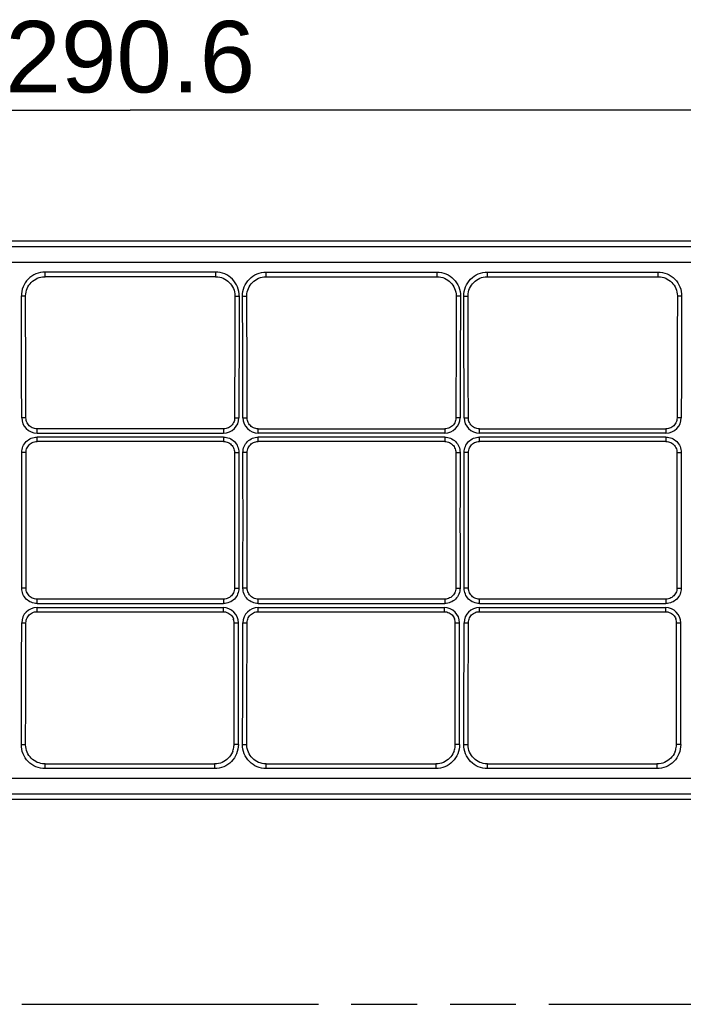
# Model space of a CAD drawing. Header units: millimetres. Extents: x 0 to 210, y 0 to 297.
# Tile 7 of 20: x 97 to 116, y 133 to 162. Entities that reach past the tile are written whole.
import ezdxf
from ezdxf.enums import TextEntityAlignment as Align

# ---------------------------------------------------------------- set-up
doc = ezdxf.new("R2010")
doc.units = ezdxf.units.MM
doc.header["$LTSCALE"] = 19.36
doc.linetypes.add('PHANTOM', pattern=[0.8, 0.45, -0.05, 0.1, -0.05, 0.1, -0.05])
doc.layers.get('0').update_dxf_attribs({"linetype": 'CONTINUOUS'})
doc.layers.add('DEFAULT_3', color=7, linetype='PHANTOM')
doc.layers.add('Z_DIM_2D', color=7, linetype='CONTINUOUS')
doc.styles.add('TEXTSTYLE_3', font='helveticaneueltw1g-ltcn.otf')
doc.dimstyles.new('DIMSTYLE_1', dxfattribs={"dimtxt": 2.1, "dimasz": 3.5, "dimexe": 1.5, "dimexo": 0, "dimgap": 0.525, "dimtad": 1, "dimdec": 1, "dimlfac": 4, "dimdsep": 46, "dimtxsty": 'TEXTSTYLE_3', "dimcen": 0.09, "dimclrt": 5, "dimadec": 0, "dimazin": 0, "dimtp": 0.5, "dimtm": 0.5, "dimtfac": 1, "dimtdec": 1, "dimtofl": 0, "dimtmove": 0, "dimatfit": 3, "dimfxl": 0, "dimtolj": 1, "dimarcsym": 0})

# ---------------------------------------------------------------- blocks, each defined once
blk = doc.blocks.new('*D1')
at = {"layer": 'Z_DIM_2D', "color": 2, "linetype": 'Continuous'}
for p, q in [((63.457, 154.028), (63.457, 160.447)), ((136.102, 154.028), (136.102, 160.447)), ((63.457, 158.947), (99.779, 158.947)), ((136.102, 158.947), (99.779, 158.947))]:
    blk.add_line(p, q, dxfattribs=at)
at = {"layer": 'Z_DIM_2D', "color": 5, "linetype": 'Continuous', "style": 'TEXTSTYLE_3'}
blk.add_text('290.6', height=2.1, dxfattribs=at).set_placement((99.779, 159.472), align=Align.CENTER)
blk = doc.blocks.new('_NONE')

msp = doc.modelspace()

# ---------------------------------------------------------------- linework, layer by layer
at = {"color": 7, "linetype": 'Continuous'}
for p, q in [((135.0319, 155.0978), (64.5264, 155.0978)), ((102.2845, 154.0583), (97.2737, 154.0583)), ((103.7737, 154.0583), (108.7845, 154.0583)), ((110.2737, 154.0583), (115.2845, 154.0583)), ((96.7106, 151.0897), (96.7027, 153.4817)), ((102.8555, 153.4817), (102.8512, 152.3063)), ((103.2106, 151.0863), (103.2027, 153.4817)), ((109.3555, 153.4817), (109.3512, 152.303)), ((109.7106, 151.0863), (109.7027, 153.4817)), ((115.8555, 153.4817), (115.8512, 152.303)), ((102.8512, 152.3063), (102.845, 149.9091)), ((109.3512, 152.303), (109.345, 149.9091)), ((115.8512, 152.303), (115.845, 149.9091)), ((96.7132, 149.9091), (96.7106, 151.0897)), ((103.2132, 149.9091), (103.2106, 151.0863)), ((109.7132, 149.9091), (109.7106, 151.0863)), ((102.5198, 149.5852), (97.0384, 149.5852)), ((103.5384, 149.5852), (109.0198, 149.5852)), ((110.0384, 149.5852), (115.5198, 149.5852)), ((102.5196, 149.2151), (97.0385, 149.2151)), ((109.0196, 149.2151), (103.5385, 149.2151)), ((115.5196, 149.2151), (110.0385, 149.2151)), ((96.7158, 146.2257), (96.7148, 148.8902)), ((102.8434, 148.8902), (102.8422, 146.902)), ((103.2158, 146.2257), (103.2148, 148.8902)), ((109.3434, 148.8902), (109.3422, 146.902)), ((109.7158, 146.2257), (109.7148, 148.8902)), ((115.8434, 148.8902), (115.8422, 146.902)), ((102.8422, 146.902), (102.8434, 144.9104)), ((109.3422, 146.902), (109.3434, 144.9104)), ((115.8422, 146.902), (115.8434, 144.9104)), ((96.7148, 144.9104), (96.7158, 146.2257)), ((103.2148, 144.9104), (103.2158, 146.2257)), ((109.7148, 144.9104), (109.7158, 146.2257)), ((102.5196, 144.5855), (97.0385, 144.5855)), ((109.0196, 144.5855), (103.5385, 144.5855)), ((115.5196, 144.5855), (110.0385, 144.5855)), ((97.0384, 144.2154), (102.504, 144.2154)), ((103.5384, 144.2154), (109.004, 144.2154)), ((110.0384, 144.2154), (115.504, 144.2154)), ((96.707, 141.4943), (96.7132, 143.8915)), ((102.829, 140.3213), (102.829, 143.8905)), ((103.207, 141.4943), (103.2132, 143.8915)), ((109.329, 140.3213), (109.329, 143.8905)), ((109.707, 141.4943), (109.7132, 143.8915)), ((115.829, 140.3213), (115.829, 143.8905)), ((96.7027, 140.3189), (96.707, 141.4943)), ((103.2027, 140.3189), (103.207, 141.4943)), ((109.7027, 140.3189), (109.707, 141.4943)), ((97.2737, 139.7423), (102.254, 139.7423)), ((103.7737, 139.7423), (108.754, 139.7423)), ((110.2737, 139.7423), (115.254, 139.7423)), ((64.5264, 138.7028), (135.0319, 138.7028))]:
    msp.add_line(p, q, dxfattribs=at)
at = {"color": 9, "linetype": 'Continuous'}
for p, q in [((135.0319, 154.9326), (64.5264, 154.9326)), ((135.0319, 154.4781), (64.5264, 154.4781)), ((97.2737, 154.0583), (97.2737, 154.1939)), ((102.2845, 154.1939), (97.2737, 154.1939)), ((102.2845, 154.1939), (102.2845, 154.0583)), ((103.7737, 154.0583), (103.7737, 154.1939)), ((103.7737, 154.1939), (108.7845, 154.1939)), ((108.7845, 154.1939), (108.7845, 154.0583)), ((110.2737, 154.1939), (115.2845, 154.1939)), ((110.2737, 154.0583), (110.2737, 154.1939)), ((115.2845, 154.1939), (115.2845, 154.0583)), ((97.0384, 149.464), (97.0384, 149.5852)), ((102.5198, 149.5852), (102.5198, 149.464)), ((103.5384, 149.464), (103.5384, 149.5852)), ((109.0198, 149.5852), (109.0198, 149.464)), ((110.0384, 149.464), (110.0384, 149.5852)), ((115.5198, 149.5852), (115.5198, 149.464)), ((97.0384, 149.464), (102.5198, 149.464)), ((97.0385, 149.2151), (97.0385, 149.3436)), ((102.5196, 149.3436), (97.0385, 149.3436)), ((102.5196, 149.3436), (102.5196, 149.2151)), ((109.0198, 149.464), (103.5384, 149.464)), ((109.0196, 149.3436), (103.5385, 149.3436)), ((103.5385, 149.2151), (103.5385, 149.3436)), ((109.0196, 149.3436), (109.0196, 149.2151)), ((115.5198, 149.464), (110.0384, 149.464)), ((115.5196, 149.3436), (110.0385, 149.3436)), ((110.0385, 149.2151), (110.0385, 149.3436)), ((115.5196, 149.3436), (115.5196, 149.2151)), ((97.0385, 144.457), (97.0385, 144.5855)), ((97.0385, 144.457), (102.5196, 144.457)), ((102.5196, 144.5855), (102.5196, 144.457)), ((103.5385, 144.457), (103.5385, 144.5855)), ((103.5385, 144.457), (109.0196, 144.457)), ((109.0196, 144.5855), (109.0196, 144.457)), ((110.0385, 144.457), (110.0385, 144.5855)), ((110.0385, 144.457), (115.5196, 144.457)), ((115.5196, 144.5855), (115.5196, 144.457)), ((97.0384, 144.2154), (97.0384, 144.3366)), ((97.0384, 144.3366), (102.504, 144.3366)), ((102.504, 144.3366), (102.504, 144.2154)), ((103.5384, 144.3366), (109.004, 144.3366)), ((103.5384, 144.2154), (103.5384, 144.3366)), ((109.004, 144.3366), (109.004, 144.2154)), ((110.0384, 144.3366), (115.504, 144.3366)), ((110.0384, 144.2154), (110.0384, 144.3366)), ((115.504, 144.3366), (115.504, 144.2154)), ((102.954, 140.3116), (102.954, 143.8861)), ((109.454, 140.3116), (109.454, 143.8861)), ((115.954, 140.3116), (115.954, 143.8861)), ((97.2737, 139.6067), (97.2737, 139.7423)), ((102.254, 139.7423), (102.254, 139.6067)), ((103.7737, 139.6067), (103.7737, 139.7423)), ((108.754, 139.7423), (108.754, 139.6067)), ((110.2737, 139.6067), (110.2737, 139.7423)), ((115.254, 139.7423), (115.254, 139.6067)), ((102.254, 139.6067), (97.2737, 139.6067)), ((108.754, 139.6067), (103.7737, 139.6067)), ((115.254, 139.6067), (110.2737, 139.6067)), ((78.0846, 139.3225), (121.4737, 139.3225)), ((64.5264, 138.868), (135.0319, 138.868))]:
    msp.add_line(p, q, dxfattribs=at)
at = {"color": 7, "linetype": 'Continuous'}
for points in [[(96.7027, 153.4818), (96.7028, 153.4982), (96.7067, 153.5526), (96.7157, 153.6064), (96.7297, 153.6591), (96.7486, 153.7103), (96.7722, 153.7593), (96.8004, 153.8059), (96.8328, 153.8496), (96.8692, 153.89), (96.9092, 153.9266), (96.9525, 153.9593), (96.9986, 153.9876), (97.0471, 154.0114), (97.0975, 154.0304), (97.1494, 154.0446), (97.2022, 154.0538), (97.2555, 154.058), (97.2737, 154.0583)], [(102.2845, 154.0583), (102.2996, 154.0581), (102.3531, 154.0542), (102.406, 154.0452), (102.458, 154.0313), (102.5086, 154.0125), (102.5572, 153.9889), (102.6034, 153.9608), (102.6469, 153.9284), (102.6871, 153.8919), (102.7236, 153.8517), (102.7562, 153.8082), (102.7846, 153.7618), (102.8085, 153.7129), (102.8276, 153.6619), (102.8418, 153.6093), (102.8511, 153.5556), (102.8553, 153.5013), (102.8555, 153.4818)], [(103.2027, 153.4818), (103.2029, 153.5013), (103.2071, 153.5556), (103.2163, 153.6093), (103.2306, 153.6619), (103.2497, 153.7129), (103.2736, 153.7618), (103.3019, 153.8082), (103.3345, 153.8517), (103.3711, 153.8919), (103.4113, 153.9284), (103.4547, 153.9608), (103.501, 153.9889), (103.5496, 154.0125), (103.6002, 154.0313), (103.6522, 154.0452), (103.7051, 154.0542), (103.7585, 154.0581), (103.7737, 154.0583)], [(108.7845, 154.0583), (108.8027, 154.058), (108.856, 154.0538), (108.9088, 154.0446), (108.9607, 154.0304), (109.0111, 154.0114), (109.0596, 153.9876), (109.1057, 153.9593), (109.149, 153.9266), (109.189, 153.89), (109.2254, 153.8496), (109.2578, 153.8059), (109.286, 153.7593), (109.3096, 153.7103), (109.3285, 153.6591), (109.3425, 153.6064), (109.3515, 153.5526), (109.3553, 153.4982), (109.3555, 153.4818)], [(109.7027, 153.4818), (109.7029, 153.5013), (109.7071, 153.5556), (109.7163, 153.6093), (109.7306, 153.6619), (109.7497, 153.7129), (109.7736, 153.7618), (109.8019, 153.8082), (109.8345, 153.8517), (109.8711, 153.8919), (109.9113, 153.9284), (109.9547, 153.9608), (110.001, 153.9889), (110.0496, 154.0125), (110.1002, 154.0313), (110.1522, 154.0452), (110.2051, 154.0542), (110.2585, 154.0581), (110.2737, 154.0583)], [(115.2845, 154.0583), (115.3027, 154.058), (115.356, 154.0538), (115.4088, 154.0446), (115.4607, 154.0304), (115.5111, 154.0114), (115.5596, 153.9876), (115.6057, 153.9593), (115.649, 153.9266), (115.689, 153.89), (115.7254, 153.8496), (115.7578, 153.8059), (115.786, 153.7593), (115.8096, 153.7103), (115.8285, 153.6591), (115.8425, 153.6064), (115.8515, 153.5526), (115.8553, 153.4982), (115.8555, 153.4818)], [(97.0384, 149.5852), (97.0024, 149.5872), (96.9667, 149.5932), (96.9319, 149.6031), (96.8984, 149.6169), (96.8666, 149.6343), (96.837, 149.6551), (96.8098, 149.679), (96.7855, 149.7058), (96.7643, 149.7352), (96.7465, 149.7667), (96.7324, 149.8), (96.7221, 149.8346), (96.7156, 149.8702), (96.7132, 149.9091)], [(102.845, 149.9091), (102.8429, 149.8733), (102.8369, 149.8377), (102.8269, 149.803), (102.8131, 149.7696), (102.7956, 149.7379), (102.7747, 149.7084), (102.7507, 149.6813), (102.7238, 149.6571), (102.6943, 149.636), (102.6627, 149.6183), (102.6293, 149.6042), (102.5946, 149.594), (102.5589, 149.5876), (102.5198, 149.5852)], [(103.5384, 149.5852), (103.4993, 149.5876), (103.4636, 149.594), (103.4289, 149.6042), (103.3955, 149.6183), (103.3639, 149.636), (103.3344, 149.6571), (103.3075, 149.6813), (103.2835, 149.7084), (103.2626, 149.7379), (103.2451, 149.7696), (103.2313, 149.803), (103.2213, 149.8377), (103.2153, 149.8733), (103.2132, 149.9091)], [(109.345, 149.9091), (109.3426, 149.8702), (109.3361, 149.8346), (109.3258, 149.8), (109.3117, 149.7667), (109.2939, 149.7352), (109.2727, 149.7058), (109.2484, 149.679), (109.2212, 149.6551), (109.1916, 149.6343), (109.1598, 149.6169), (109.1263, 149.6031), (109.0915, 149.5932), (109.0558, 149.5872), (109.0198, 149.5852)], [(110.0384, 149.5852), (109.9993, 149.5876), (109.9636, 149.594), (109.9289, 149.6042), (109.8955, 149.6183), (109.8639, 149.636), (109.8344, 149.6571), (109.8075, 149.6813), (109.7835, 149.7084), (109.7626, 149.7379), (109.7451, 149.7696), (109.7313, 149.803), (109.7213, 149.8377), (109.7153, 149.8733), (109.7132, 149.9091)], [(115.845, 149.9091), (115.8426, 149.8702), (115.8361, 149.8346), (115.8258, 149.8), (115.8117, 149.7667), (115.7939, 149.7352), (115.7727, 149.7058), (115.7484, 149.679), (115.7212, 149.6551), (115.6916, 149.6343), (115.6598, 149.6169), (115.6263, 149.6031), (115.5915, 149.5932), (115.5558, 149.5872), (115.5198, 149.5852)], [(96.7148, 148.8902), (96.7167, 148.9261), (96.7227, 148.9619), (96.7326, 148.9968), (96.7463, 149.0303), (96.7637, 149.0621), (96.7845, 149.0918), (96.8084, 149.1189), (96.8353, 149.1432), (96.8647, 149.1644), (96.8963, 149.1821), (96.9296, 149.1962), (96.9643, 149.2064), (96.9999, 149.2127), (97.0385, 149.2151)], [(102.5196, 149.2151), (102.5551, 149.2131), (102.5908, 149.2071), (102.6255, 149.1973), (102.659, 149.1835), (102.6907, 149.1661), (102.7203, 149.1453), (102.7474, 149.1213), (102.7717, 149.0943), (102.7928, 149.0649), (102.8105, 149.0332), (102.8246, 148.9998), (102.8348, 148.965), (102.8411, 148.9292), (102.8434, 148.8902)], [(103.2148, 148.8902), (103.2167, 148.9261), (103.2227, 148.9619), (103.2326, 148.9968), (103.2463, 149.0303), (103.2637, 149.0621), (103.2845, 149.0918), (103.3084, 149.1189), (103.3353, 149.1432), (103.3647, 149.1644), (103.3963, 149.1821), (103.4296, 149.1962), (103.4643, 149.2064), (103.4999, 149.2127), (103.5385, 149.2151)], [(109.0196, 149.2151), (109.0551, 149.2131), (109.0908, 149.2071), (109.1255, 149.1973), (109.159, 149.1835), (109.1907, 149.1661), (109.2203, 149.1453), (109.2474, 149.1213), (109.2717, 149.0943), (109.2928, 149.0649), (109.3105, 149.0332), (109.3246, 148.9998), (109.3348, 148.965), (109.3411, 148.9292), (109.3434, 148.8902)], [(109.7148, 148.8902), (109.7167, 148.9261), (109.7227, 148.9619), (109.7326, 148.9968), (109.7463, 149.0303), (109.7637, 149.0621), (109.7845, 149.0918), (109.8084, 149.1189), (109.8353, 149.1432), (109.8647, 149.1644), (109.8963, 149.1821), (109.9296, 149.1962), (109.9643, 149.2064), (109.9999, 149.2127), (110.0385, 149.2151)], [(115.5196, 149.2151), (115.5551, 149.2131), (115.5908, 149.2071), (115.6255, 149.1973), (115.659, 149.1835), (115.6907, 149.1661), (115.7203, 149.1453), (115.7474, 149.1213), (115.7717, 149.0943), (115.7928, 149.0649), (115.8105, 149.0332), (115.8246, 148.9998), (115.8348, 148.965), (115.8411, 148.9292), (115.8434, 148.8902)], [(97.0385, 144.5855), (97.003, 144.5875), (96.9674, 144.5935), (96.9326, 144.6033), (96.8992, 144.6171), (96.8675, 144.6345), (96.8379, 144.6553), (96.8108, 144.6793), (96.7865, 144.7063), (96.7654, 144.7357), (96.7477, 144.7674), (96.7336, 144.8008), (96.7234, 144.8356), (96.7171, 144.8714), (96.7148, 144.9104)], [(102.8434, 144.9104), (102.8415, 144.8745), (102.8355, 144.8387), (102.8256, 144.8038), (102.8119, 144.7703), (102.7945, 144.7385), (102.7737, 144.7088), (102.7497, 144.6817), (102.7229, 144.6574), (102.6935, 144.6362), (102.6619, 144.6185), (102.6286, 144.6044), (102.5939, 144.5942), (102.5583, 144.5879), (102.5196, 144.5855)], [(103.5385, 144.5855), (103.503, 144.5875), (103.4674, 144.5935), (103.4326, 144.6033), (103.3992, 144.6171), (103.3675, 144.6345), (103.3379, 144.6553), (103.3108, 144.6793), (103.2865, 144.7063), (103.2654, 144.7357), (103.2477, 144.7674), (103.2336, 144.8008), (103.2234, 144.8356), (103.2171, 144.8714), (103.2148, 144.9104)], [(109.3434, 144.9104), (109.3415, 144.8745), (109.3355, 144.8387), (109.3256, 144.8038), (109.3119, 144.7703), (109.2945, 144.7385), (109.2737, 144.7088), (109.2497, 144.6817), (109.2229, 144.6574), (109.1935, 144.6362), (109.1619, 144.6185), (109.1286, 144.6044), (109.0939, 144.5942), (109.0583, 144.5879), (109.0196, 144.5855)], [(110.0385, 144.5855), (110.003, 144.5875), (109.9674, 144.5935), (109.9326, 144.6033), (109.8992, 144.6171), (109.8675, 144.6345), (109.8379, 144.6553), (109.8108, 144.6793), (109.7865, 144.7063), (109.7654, 144.7357), (109.7477, 144.7674), (109.7336, 144.8008), (109.7234, 144.8356), (109.7171, 144.8714), (109.7148, 144.9104)], [(115.8434, 144.9104), (115.8415, 144.8745), (115.8355, 144.8387), (115.8256, 144.8038), (115.8119, 144.7703), (115.7945, 144.7385), (115.7737, 144.7088), (115.7497, 144.6817), (115.7229, 144.6574), (115.6935, 144.6362), (115.6619, 144.6185), (115.6286, 144.6044), (115.5939, 144.5942), (115.5583, 144.5879), (115.5196, 144.5855)], [(96.7132, 143.8915), (96.7156, 143.9304), (96.7221, 143.966), (96.7324, 144.0006), (96.7465, 144.0339), (96.7643, 144.0654), (96.7855, 144.0948), (96.8098, 144.1216), (96.837, 144.1455), (96.8666, 144.1663), (96.8984, 144.1837), (96.9319, 144.1975), (96.9667, 144.2074), (97.0024, 144.2134), (97.0384, 144.2154)], [(102.504, 144.2154), (102.5432, 144.213), (102.5788, 144.2066), (102.6136, 144.1963), (102.6469, 144.1822), (102.6785, 144.1644), (102.708, 144.1433), (102.7349, 144.119), (102.7589, 144.0919), (102.7797, 144.0623), (102.7972, 144.0306), (102.8069, 144.0083)], [(103.2132, 143.8915), (103.2156, 143.9304), (103.2221, 143.966), (103.2324, 144.0006), (103.2465, 144.0339), (103.2643, 144.0654), (103.2855, 144.0948), (103.3098, 144.1216), (103.337, 144.1455), (103.3666, 144.1663), (103.3984, 144.1837), (103.4319, 144.1975), (103.4667, 144.2074), (103.5024, 144.2134), (103.5384, 144.2154)], [(109.004, 144.2154), (109.0432, 144.213), (109.0788, 144.2066), (109.1136, 144.1963), (109.1469, 144.1822), (109.1785, 144.1644), (109.208, 144.1433), (109.2349, 144.119), (109.2589, 144.0919), (109.2797, 144.0623), (109.2972, 144.0306), (109.3069, 144.0083)], [(109.7132, 143.8915), (109.7156, 143.9304), (109.7221, 143.966), (109.7324, 144.0006), (109.7465, 144.0339), (109.7643, 144.0654), (109.7855, 144.0948), (109.8098, 144.1216), (109.837, 144.1455), (109.8666, 144.1663), (109.8984, 144.1837), (109.9319, 144.1975), (109.9667, 144.2074), (110.0024, 144.2134), (110.0384, 144.2154)], [(115.504, 144.2154), (115.5432, 144.213), (115.5788, 144.2066), (115.6136, 144.1963), (115.6469, 144.1822), (115.6785, 144.1644), (115.708, 144.1433), (115.7349, 144.119), (115.7589, 144.0919), (115.7797, 144.0623), (115.7972, 144.0306), (115.8069, 144.0083)], [(97.2737, 139.7423), (97.2555, 139.7426), (97.2022, 139.7468), (97.1494, 139.756), (97.0975, 139.7702), (97.0471, 139.7892), (96.9986, 139.813), (96.9525, 139.8413), (96.9092, 139.874), (96.8692, 139.9106), (96.8328, 139.951), (96.8004, 139.9947), (96.7722, 140.0413), (96.7486, 140.0903), (96.7297, 140.1415), (96.7157, 140.1942), (96.7067, 140.248), (96.7028, 140.3024), (96.7027, 140.3188)], [(103.7737, 139.7423), (103.7555, 139.7426), (103.7022, 139.7468), (103.6494, 139.756), (103.5975, 139.7702), (103.5471, 139.7892), (103.4986, 139.813), (103.4525, 139.8413), (103.4092, 139.874), (103.3692, 139.9106), (103.3328, 139.951), (103.3004, 139.9947), (103.2722, 140.0413), (103.2486, 140.0903), (103.2297, 140.1415), (103.2157, 140.1942), (103.2067, 140.248), (103.2028, 140.3024), (103.2027, 140.3188)], [(110.2737, 139.7423), (110.2555, 139.7426), (110.2022, 139.7468), (110.1494, 139.756), (110.0975, 139.7702), (110.0471, 139.7892), (109.9986, 139.813), (109.9525, 139.8413), (109.9092, 139.874), (109.8692, 139.9106), (109.8328, 139.951), (109.8004, 139.9947), (109.7722, 140.0413), (109.7486, 140.0903), (109.7297, 140.1415), (109.7157, 140.1942), (109.7067, 140.248), (109.7028, 140.3024), (109.7027, 140.3188)], [(102.793, 140.1196), (102.7809, 140.0894), (102.7567, 140.0402), (102.728, 139.9935), (102.695, 139.9498), (102.6581, 139.9094), (102.6175, 139.8727), (102.5738, 139.8401), (102.5272, 139.8119), (102.4783, 139.7882), (102.4276, 139.7693), (102.3755, 139.7554), (102.3225, 139.7464), (102.2692, 139.7425), (102.254, 139.7423)], [(109.293, 140.1196), (109.2809, 140.0894), (109.2567, 140.0402), (109.228, 139.9935), (109.195, 139.9498), (109.1581, 139.9094), (109.1175, 139.8727), (109.0738, 139.8401), (109.0272, 139.8119), (108.9783, 139.7882), (108.9276, 139.7693), (108.8755, 139.7554), (108.8225, 139.7464), (108.7692, 139.7425), (108.754, 139.7423)], [(115.793, 140.1196), (115.7809, 140.0894), (115.7567, 140.0402), (115.728, 139.9935), (115.695, 139.9498), (115.6581, 139.9094), (115.6175, 139.8727), (115.5738, 139.8401), (115.5272, 139.8119), (115.4783, 139.7882), (115.4276, 139.7693), (115.3755, 139.7554), (115.3225, 139.7464), (115.2692, 139.7425), (115.254, 139.7423)]]:
    msp.add_lwpolyline(points, dxfattribs=at)
at = {"color": 9, "linetype": 'Continuous'}
for centre, radius, start, end in [((-1531.7721, 146.912), 1628.3631, 0.105601, 0.2314841), ((1729.42, 146.9177), 1626.4528, 179.768442, 179.8944729), ((-1525.2722, 146.912), 1628.3632, 0.105601, 0.2314841), ((1735.8442, 146.9179), 1626.377, 179.7684387, 179.8944756), ((-1518.7722, 146.912), 1628.3632, 0.105601, 0.2314841), ((1742.3442, 146.9179), 1626.377, 179.7684387, 179.8944756), ((97.0386, 149.9143), 0.4504, 180.1374, 269.97456), ((102.5196, 149.9143), 0.4504, 270.02519, 359.86292), ((103.5386, 149.9143), 0.4504, 180.13715, 269.97479), ((109.0196, 149.9143), 0.4504, 270.02549, 359.8626), ((110.0386, 149.9143), 0.4504, 180.13715, 269.97479), ((115.5196, 149.9143), 0.4504, 270.02549, 359.8626), ((-1538.2507, 146.9003), 1634.8417, 359.9300771, 0.0699229), ((1737.8089, 146.9003), 1634.8417, 179.9300771, 180.0699229), ((-1531.7507, 146.9003), 1634.8417, 359.9300771, 0.0699229), ((1744.3089, 146.9003), 1634.8417, 179.9300771, 180.0699229), ((-1525.2507, 146.9003), 1634.8417, 359.9300771, 0.0699229), ((1750.8089, 146.9003), 1634.8417, 179.9300771, 180.0699229), ((97.0386, 143.8863), 0.4504, 90.02549, 179.8626), ((102.5035, 143.8861), 0.4505, 0.00224, 89.92861), ((103.5386, 143.8863), 0.4504, 90.02549, 179.8626), ((109.0035, 143.8861), 0.4505, 0.00224, 89.92861), ((110.0386, 143.8863), 0.4504, 90.02549, 179.8626), ((115.5035, 143.8861), 0.4505, 0.00224, 89.92861), ((-1529.8619, 146.8829), 1626.4528, 359.7684419, 359.8944729), ((-1523.3618, 146.8829), 1626.4528, 359.7684419, 359.8944729), ((-1516.8618, 146.8829), 1626.4528, 359.7684419, 359.8944729)]:
    msp.add_arc(centre, radius, start, end, dxfattribs=at)
at = {"color": 7, "linetype": 'Continuous'}
for centre, radius, start, end in [((102.5028, 143.8901), 0.3262, 8.7005, 21.254), ((102.5048, 143.8904), 0.3243, 0.02018, 8.70343), ((109.0028, 143.8901), 0.3262, 8.7005, 21.254), ((109.0048, 143.8904), 0.3243, 0.02018, 8.70343), ((115.5028, 143.8901), 0.3262, 8.7005, 21.254), ((115.5048, 143.8904), 0.3243, 0.02018, 8.70343), ((102.2471, 140.3213), 0.582, 354.3475, 359.98818), ((108.7471, 140.3213), 0.582, 354.3475, 359.98818), ((115.2471, 140.3213), 0.582, 354.3475, 359.98818), ((102.2441, 140.3217), 0.5849, 339.81262, 354.34057), ((108.7441, 140.3217), 0.5849, 339.81262, 354.34057), ((115.2441, 140.3217), 0.5849, 339.81262, 354.34057)]:
    msp.add_arc(centre, radius, start, end, dxfattribs=at)
at = {"color": 9, "linetype": 'Continuous'}
for points, knots in [([(97.2737, 154.1939), (97.1825, 154.1938), (96.9982, 154.1573), (96.7663, 153.9998), (96.6123, 153.7659), (96.5776, 153.5818), (96.5777, 153.4909)], [0, 0, 0, 0, 0.2503441, 0.5004472, 0.7502882, 1, 1, 1, 1]), ([(102.9805, 153.4909), (102.9809, 153.5818), (102.945, 153.7656), (102.7921, 154), (102.5599, 154.1571), (102.3756, 154.1939), (102.2845, 154.1939)], [0, 0, 0, 0, 0.249713, 0.4995336, 0.7496502, 1, 1, 1, 1]), ([(103.0777, 153.4909), (103.0773, 153.5818), (103.1132, 153.7656), (103.266, 154), (103.4983, 154.1571), (103.6826, 154.1939), (103.7737, 154.1939)], [0, 0, 0, 0, 0.2497154, 0.4995343, 0.7496488, 1, 1, 1, 1]), ([(108.7845, 154.1939), (108.8756, 154.1937), (109.06, 154.1573), (109.2919, 153.9998), (109.4459, 153.7659), (109.4806, 153.5818), (109.4805, 153.4909)], [0, 0, 0, 0, 0.250347, 0.5004481, 0.750287, 1, 1, 1, 1]), ([(109.5777, 153.4909), (109.5773, 153.5818), (109.6132, 153.7656), (109.766, 154), (109.9983, 154.1571), (110.1826, 154.1939), (110.2737, 154.1939)], [0, 0, 0, 0, 0.2497154, 0.4995343, 0.7496488, 1, 1, 1, 1]), ([(115.2845, 154.1939), (115.3756, 154.1937), (115.56, 154.1573), (115.7919, 153.9998), (115.9459, 153.7659), (115.9806, 153.5818), (115.9805, 153.4909)], [0, 0, 0, 0, 0.250347, 0.5004481, 0.750287, 1, 1, 1, 1]), ([(96.7027, 153.4818), (96.7026, 153.4828), (96.6983, 153.4843), (96.692, 153.4857), (96.6801, 153.4873), (96.6578, 153.4892), (96.623, 153.4906), (96.5936, 153.4909), (96.5777, 153.4909)], [0, 0, 0, 0, 0.0248016, 0.0834218, 0.1754596, 0.2985602, 0.6207667, 1, 1, 1, 1]), ([(102.8555, 153.4818), (102.8555, 153.4828), (102.8598, 153.4844), (102.8661, 153.4857), (102.878, 153.4873), (102.9003, 153.4892), (102.9351, 153.4906), (102.9646, 153.4909), (102.9805, 153.4909)], [0, 0, 0, 0, 0.0241856, 0.0823454, 0.1749939, 0.298762, 0.6206222, 1, 1, 1, 1]), ([(103.0777, 153.4909), (103.0936, 153.4909), (103.123, 153.4906), (103.1579, 153.4892), (103.1802, 153.4873), (103.1921, 153.4857), (103.1984, 153.4844), (103.2027, 153.4828), (103.2027, 153.4818)], [0, 0, 0, 0, 0.3793778, 0.7012381, 0.8250061, 0.9176546, 0.9758144, 1, 1, 1, 1]), ([(109.4805, 153.4909), (109.4646, 153.4909), (109.4352, 153.4906), (109.4003, 153.4892), (109.3781, 153.4873), (109.3662, 153.4857), (109.3599, 153.4843), (109.3555, 153.4828), (109.3555, 153.4818)], [0, 0, 0, 0, 0.3792332, 0.7014396, 0.8245402, 0.916578, 0.9751983, 1, 1, 1, 1]), ([(109.5777, 153.4909), (109.5936, 153.4909), (109.623, 153.4906), (109.6579, 153.4892), (109.6802, 153.4873), (109.6921, 153.4857), (109.6984, 153.4844), (109.7027, 153.4828), (109.7027, 153.4818)], [0, 0, 0, 0, 0.3793778, 0.7012381, 0.8250061, 0.9176546, 0.9758144, 1, 1, 1, 1]), ([(115.9805, 153.4909), (115.9646, 153.4909), (115.9352, 153.4906), (115.9003, 153.4892), (115.8781, 153.4873), (115.8662, 153.4857), (115.8599, 153.4843), (115.8555, 153.4828), (115.8555, 153.4818)], [0, 0, 0, 0, 0.3792332, 0.7014396, 0.8245402, 0.916578, 0.9751983, 1, 1, 1, 1]), ([(96.7132, 149.9091), (96.7132, 149.9099), (96.7083, 149.9099), (96.7028, 149.9112), (96.6905, 149.9115), (96.6756, 149.9122), (96.6567, 149.9127), (96.6273, 149.9132), (96.6042, 149.9133), (96.5882, 149.9133)], [0, 0, 0, 0, 0.0203669, 0.0775062, 0.1700491, 0.2942508, 0.4455524, 0.6180244, 1, 1, 1, 1]), ([(102.845, 149.9091), (102.845, 149.91), (102.8499, 149.9098), (102.8555, 149.9112), (102.8677, 149.9115), (102.8827, 149.9122), (102.9015, 149.9127), (102.9309, 149.9132), (102.954, 149.9133), (102.97, 149.9133)], [0, 0, 0, 0, 0.0211061, 0.0787141, 0.1706238, 0.2941359, 0.4454946, 0.6182202, 1, 1, 1, 1]), ([(103.0882, 149.9133), (103.1041, 149.9133), (103.1273, 149.9132), (103.1567, 149.9127), (103.1755, 149.9122), (103.1905, 149.9115), (103.2027, 149.9112), (103.2083, 149.9098), (103.2131, 149.91), (103.2132, 149.9091)], [0, 0, 0, 0, 0.3817798, 0.5545054, 0.7058641, 0.8293762, 0.921286, 0.9788939, 1, 1, 1, 1]), ([(109.47, 149.9133), (109.454, 149.9133), (109.4309, 149.9132), (109.4015, 149.9127), (109.3826, 149.9122), (109.3676, 149.9115), (109.3554, 149.9112), (109.3499, 149.9099), (109.345, 149.9099), (109.345, 149.9091)], [0, 0, 0, 0, 0.3819756, 0.5544476, 0.7057492, 0.8299509, 0.9224938, 0.9796331, 1, 1, 1, 1]), ([(109.5882, 149.9133), (109.6041, 149.9133), (109.6273, 149.9132), (109.6567, 149.9127), (109.6755, 149.9122), (109.6905, 149.9115), (109.7027, 149.9112), (109.7083, 149.9098), (109.7131, 149.91), (109.7132, 149.9091)], [0, 0, 0, 0, 0.3817798, 0.5545054, 0.7058641, 0.8293762, 0.921286, 0.9788939, 1, 1, 1, 1]), ([(115.97, 149.9133), (115.954, 149.9133), (115.9309, 149.9132), (115.9015, 149.9127), (115.8826, 149.9122), (115.8676, 149.9115), (115.8554, 149.9112), (115.8499, 149.9099), (115.845, 149.9099), (115.845, 149.9091)], [0, 0, 0, 0, 0.3819756, 0.5544476, 0.7057492, 0.8299509, 0.9224938, 0.9796331, 1, 1, 1, 1]), ([(96.5898, 148.8954), (96.59, 148.9537), (96.6136, 149.0715), (96.7135, 149.2204), (96.8624, 149.3203), (96.9803, 149.3436), (97.0385, 149.3436)], [0, 0, 0, 0, 0.2499633, 0.5000196, 0.7500361, 1, 1, 1, 1]), ([(102.5196, 149.3436), (102.5779, 149.3436), (102.6958, 149.3203), (102.8447, 149.2204), (102.9445, 149.0715), (102.9682, 148.9537), (102.9684, 148.8954)], [0, 0, 0, 0, 0.2499543, 0.4999709, 0.7500322, 1, 1, 1, 1]), ([(103.0898, 148.8954), (103.09, 148.9537), (103.1136, 149.0715), (103.2135, 149.2204), (103.3624, 149.3203), (103.4803, 149.3436), (103.5385, 149.3436)], [0, 0, 0, 0, 0.2499633, 0.5000196, 0.7500361, 1, 1, 1, 1]), ([(109.0196, 149.3436), (109.0779, 149.3436), (109.1958, 149.3203), (109.3447, 149.2204), (109.4445, 149.0715), (109.4682, 148.9537), (109.4684, 148.8954)], [0, 0, 0, 0, 0.2499543, 0.4999709, 0.7500322, 1, 1, 1, 1]), ([(109.5898, 148.8954), (109.59, 148.9537), (109.6136, 149.0715), (109.7135, 149.2204), (109.8624, 149.3203), (109.9803, 149.3436), (110.0385, 149.3436)], [0, 0, 0, 0, 0.2499633, 0.5000196, 0.7500361, 1, 1, 1, 1]), ([(115.5196, 149.3436), (115.5779, 149.3436), (115.6958, 149.3203), (115.8447, 149.2204), (115.9445, 149.0715), (115.9682, 148.9537), (115.9684, 148.8954)], [0, 0, 0, 0, 0.2499543, 0.4999709, 0.7500322, 1, 1, 1, 1]), ([(96.7148, 148.8902), (96.7147, 148.8911), (96.7098, 148.8903), (96.7042, 148.8918), (96.692, 148.8917), (96.6771, 148.8924), (96.6583, 148.8926), (96.6289, 148.8929), (96.6057, 148.893), (96.5898, 148.893)], [0, 0, 0, 0, 0.0204965, 0.077957, 0.169855, 0.2934375, 0.4449249, 0.6178191, 1, 1, 1, 1]), ([(102.8434, 148.8902), (102.8434, 148.891), (102.8484, 148.8904), (102.8538, 148.8918), (102.8661, 148.8917), (102.8811, 148.8923), (102.8999, 148.8926), (102.9293, 148.8929), (102.9525, 148.893), (102.9684, 148.893)], [0, 0, 0, 0, 0.0197329, 0.0767245, 0.1692599, 0.2935361, 0.4449696, 0.6176139, 1, 1, 1, 1]), ([(103.2148, 148.8902), (103.2147, 148.8911), (103.2098, 148.8903), (103.2042, 148.8918), (103.192, 148.8917), (103.1771, 148.8924), (103.1583, 148.8926), (103.1289, 148.8929), (103.1057, 148.893), (103.0898, 148.893)], [0, 0, 0, 0, 0.0204965, 0.077957, 0.169855, 0.2934375, 0.4449249, 0.6178191, 1, 1, 1, 1]), ([(109.3434, 148.8902), (109.3434, 148.891), (109.3484, 148.8904), (109.3538, 148.8918), (109.3661, 148.8917), (109.3811, 148.8923), (109.3999, 148.8926), (109.4293, 148.8929), (109.4525, 148.893), (109.4684, 148.893)], [0, 0, 0, 0, 0.0197329, 0.0767245, 0.1692599, 0.2935361, 0.4449696, 0.6176139, 1, 1, 1, 1]), ([(109.7148, 148.8902), (109.7147, 148.8911), (109.7098, 148.8903), (109.7042, 148.8918), (109.692, 148.8917), (109.6771, 148.8924), (109.6583, 148.8926), (109.6289, 148.8929), (109.6057, 148.893), (109.5898, 148.893)], [0, 0, 0, 0, 0.0204965, 0.077957, 0.169855, 0.2934375, 0.4449249, 0.6178191, 1, 1, 1, 1]), ([(115.8434, 148.8902), (115.8434, 148.891), (115.8484, 148.8904), (115.8538, 148.8918), (115.8661, 148.8917), (115.8811, 148.8923), (115.8999, 148.8926), (115.9293, 148.8929), (115.9525, 148.893), (115.9684, 148.893)], [0, 0, 0, 0, 0.0197329, 0.0767245, 0.1692599, 0.2935361, 0.4449696, 0.6176139, 1, 1, 1, 1]), ([(96.7148, 144.9104), (96.7148, 144.9096), (96.7098, 144.9102), (96.7044, 144.9088), (96.6921, 144.9089), (96.6771, 144.9082), (96.6583, 144.908), (96.6289, 144.9077), (96.6057, 144.9076), (96.5898, 144.9076)], [0, 0, 0, 0, 0.0197329, 0.0767245, 0.1692599, 0.2935361, 0.4449696, 0.6176139, 1, 1, 1, 1]), ([(97.0385, 144.457), (96.9803, 144.457), (96.8624, 144.4803), (96.7135, 144.5802), (96.6136, 144.7291), (96.59, 144.8469), (96.5898, 144.9052)], [0, 0, 0, 0, 0.2499543, 0.4999709, 0.7500322, 1, 1, 1, 1]), ([(102.9684, 144.9052), (102.9682, 144.8469), (102.9446, 144.7291), (102.8447, 144.5802), (102.6958, 144.4803), (102.5779, 144.457), (102.5196, 144.457)], [0, 0, 0, 0, 0.2499633, 0.5000196, 0.7500361, 1, 1, 1, 1]), ([(102.8434, 144.9104), (102.8435, 144.9095), (102.8484, 144.9103), (102.8539, 144.9088), (102.8662, 144.9089), (102.8811, 144.9082), (102.8999, 144.908), (102.9293, 144.9077), (102.9525, 144.9076), (102.9684, 144.9076)], [0, 0, 0, 0, 0.0204965, 0.077957, 0.169855, 0.2934375, 0.4449249, 0.6178191, 1, 1, 1, 1]), ([(103.2148, 144.9104), (103.2148, 144.9096), (103.2098, 144.9102), (103.2044, 144.9088), (103.1921, 144.9089), (103.1771, 144.9082), (103.1583, 144.908), (103.1289, 144.9077), (103.1057, 144.9076), (103.0898, 144.9076)], [0, 0, 0, 0, 0.0197329, 0.0767245, 0.1692599, 0.2935361, 0.4449696, 0.6176139, 1, 1, 1, 1]), ([(103.5385, 144.457), (103.4803, 144.457), (103.3624, 144.4803), (103.2135, 144.5802), (103.1136, 144.7291), (103.09, 144.8469), (103.0898, 144.9052)], [0, 0, 0, 0, 0.2499543, 0.4999709, 0.7500322, 1, 1, 1, 1]), ([(109.4684, 144.9052), (109.4682, 144.8469), (109.4446, 144.7291), (109.3447, 144.5802), (109.1958, 144.4803), (109.0779, 144.457), (109.0196, 144.457)], [0, 0, 0, 0, 0.2499633, 0.5000196, 0.7500361, 1, 1, 1, 1]), ([(109.3434, 144.9104), (109.3435, 144.9095), (109.3484, 144.9103), (109.3539, 144.9088), (109.3662, 144.9089), (109.3811, 144.9082), (109.3999, 144.908), (109.4293, 144.9077), (109.4525, 144.9076), (109.4684, 144.9076)], [0, 0, 0, 0, 0.0204965, 0.077957, 0.169855, 0.2934375, 0.4449249, 0.6178191, 1, 1, 1, 1]), ([(109.7148, 144.9104), (109.7148, 144.9096), (109.7098, 144.9102), (109.7044, 144.9088), (109.6921, 144.9089), (109.6771, 144.9082), (109.6583, 144.908), (109.6289, 144.9077), (109.6057, 144.9076), (109.5898, 144.9076)], [0, 0, 0, 0, 0.0197329, 0.0767245, 0.1692599, 0.2935361, 0.4449696, 0.6176139, 1, 1, 1, 1]), ([(110.0385, 144.457), (109.9803, 144.457), (109.8624, 144.4803), (109.7135, 144.5802), (109.6136, 144.7291), (109.59, 144.8469), (109.5898, 144.9052)], [0, 0, 0, 0, 0.2499543, 0.4999709, 0.7500322, 1, 1, 1, 1]), ([(115.9684, 144.9052), (115.9682, 144.8469), (115.9446, 144.7291), (115.8447, 144.5802), (115.6958, 144.4803), (115.5779, 144.457), (115.5196, 144.457)], [0, 0, 0, 0, 0.2499633, 0.5000196, 0.7500361, 1, 1, 1, 1]), ([(115.8434, 144.9104), (115.8435, 144.9095), (115.8484, 144.9103), (115.8539, 144.9088), (115.8662, 144.9089), (115.8811, 144.9082), (115.8999, 144.908), (115.9293, 144.9077), (115.9525, 144.9076), (115.9684, 144.9076)], [0, 0, 0, 0, 0.0204965, 0.077957, 0.169855, 0.2934375, 0.4449249, 0.6178191, 1, 1, 1, 1]), ([(96.5882, 143.8873), (96.6042, 143.8873), (96.6273, 143.8874), (96.6567, 143.8879), (96.6756, 143.8884), (96.6905, 143.8891), (96.7028, 143.8894), (96.7083, 143.8907), (96.7132, 143.8907), (96.7132, 143.8915)], [0, 0, 0, 0, 0.3819756, 0.5544476, 0.7057492, 0.8299509, 0.9224938, 0.9796331, 1, 1, 1, 1]), ([(102.829, 143.8905), (102.829, 143.8897), (102.8339, 143.8897), (102.8394, 143.8884), (102.8517, 143.8881), (102.8667, 143.8873), (102.8855, 143.8868), (102.9149, 143.8862), (102.9381, 143.8861), (102.954, 143.8861)], [0, 0, 0, 0, 0.0204506, 0.0776315, 0.1701942, 0.2944115, 0.4457014, 0.6181523, 1, 1, 1, 1]), ([(103.0882, 143.8873), (103.1042, 143.8873), (103.1273, 143.8874), (103.1567, 143.8879), (103.1756, 143.8884), (103.1905, 143.8891), (103.2028, 143.8894), (103.2083, 143.8907), (103.2132, 143.8907), (103.2132, 143.8915)], [0, 0, 0, 0, 0.3819756, 0.5544476, 0.7057492, 0.8299509, 0.9224938, 0.9796331, 1, 1, 1, 1]), ([(109.329, 143.8905), (109.329, 143.8897), (109.3339, 143.8897), (109.3394, 143.8884), (109.3517, 143.8881), (109.3667, 143.8873), (109.3855, 143.8868), (109.4149, 143.8862), (109.4381, 143.8861), (109.454, 143.8861)], [0, 0, 0, 0, 0.0204506, 0.0776315, 0.1701942, 0.2944115, 0.4457014, 0.6181523, 1, 1, 1, 1]), ([(109.5882, 143.8873), (109.6042, 143.8873), (109.6273, 143.8874), (109.6567, 143.8879), (109.6756, 143.8884), (109.6905, 143.8891), (109.7028, 143.8894), (109.7083, 143.8907), (109.7132, 143.8907), (109.7132, 143.8915)], [0, 0, 0, 0, 0.3819756, 0.5544476, 0.7057492, 0.8299509, 0.9224938, 0.9796331, 1, 1, 1, 1]), ([(115.829, 143.8905), (115.829, 143.8897), (115.8339, 143.8897), (115.8394, 143.8884), (115.8517, 143.8881), (115.8667, 143.8873), (115.8855, 143.8868), (115.9149, 143.8862), (115.9381, 143.8861), (115.954, 143.8861)], [0, 0, 0, 0, 0.0204506, 0.0776315, 0.1701942, 0.2944115, 0.4457014, 0.6181523, 1, 1, 1, 1]), ([(97.2737, 139.6067), (97.1825, 139.6069), (96.9982, 139.6433), (96.7663, 139.8008), (96.6123, 140.0347), (96.5776, 140.2188), (96.5777, 140.3097)], [0, 0, 0, 0, 0.250347, 0.5004481, 0.750287, 1, 1, 1, 1]), ([(96.5777, 140.3097), (96.5936, 140.3097), (96.623, 140.31), (96.6578, 140.3114), (96.6801, 140.3133), (96.692, 140.3149), (96.6983, 140.3163), (96.7026, 140.3178), (96.7027, 140.3188)], [0, 0, 0, 0, 0.3792334, 0.7014399, 0.8245404, 0.9165782, 0.9751984, 1, 1, 1, 1]), ([(102.954, 140.3116), (102.954, 140.2204), (102.9172, 140.0361), (102.7633, 139.8014), (102.5303, 139.6438), (102.3455, 139.6067), (102.254, 139.6067)], [0, 0, 0, 0, 0.2497119, 0.4995436, 0.7496626, 1, 1, 1, 1]), ([(102.954, 140.3116), (102.9381, 140.3116), (102.9087, 140.3121), (102.8738, 140.3137), (102.8516, 140.3157), (102.8396, 140.3173), (102.8333, 140.3187), (102.829, 140.3203), (102.829, 140.3213)], [0, 0, 0, 0, 0.3792555, 0.7011013, 0.8248916, 0.9175619, 0.9757576, 1, 1, 1, 1]), ([(103.7737, 139.6067), (103.6825, 139.6069), (103.4982, 139.6433), (103.2663, 139.8008), (103.1123, 140.0347), (103.0776, 140.2188), (103.0777, 140.3097)], [0, 0, 0, 0, 0.250347, 0.5004481, 0.750287, 1, 1, 1, 1]), ([(103.0777, 140.3097), (103.0936, 140.3097), (103.123, 140.31), (103.1578, 140.3114), (103.1801, 140.3133), (103.192, 140.3149), (103.1983, 140.3163), (103.2026, 140.3178), (103.2027, 140.3188)], [0, 0, 0, 0, 0.3792334, 0.7014399, 0.8245404, 0.9165782, 0.9751984, 1, 1, 1, 1]), ([(109.454, 140.3116), (109.454, 140.2204), (109.4172, 140.0361), (109.2633, 139.8014), (109.0303, 139.6438), (108.8455, 139.6067), (108.754, 139.6067)], [0, 0, 0, 0, 0.2497119, 0.4995436, 0.7496626, 1, 1, 1, 1]), ([(109.454, 140.3116), (109.4381, 140.3116), (109.4087, 140.3121), (109.3738, 140.3137), (109.3516, 140.3157), (109.3396, 140.3173), (109.3333, 140.3187), (109.329, 140.3203), (109.329, 140.3213)], [0, 0, 0, 0, 0.3792555, 0.7011013, 0.8248916, 0.9175619, 0.9757576, 1, 1, 1, 1]), ([(110.2737, 139.6067), (110.1825, 139.6069), (109.9982, 139.6433), (109.7663, 139.8008), (109.6123, 140.0347), (109.5776, 140.2188), (109.5777, 140.3097)], [0, 0, 0, 0, 0.250347, 0.5004481, 0.750287, 1, 1, 1, 1]), ([(109.5777, 140.3097), (109.5936, 140.3097), (109.623, 140.31), (109.6578, 140.3114), (109.6801, 140.3133), (109.692, 140.3149), (109.6983, 140.3163), (109.7026, 140.3178), (109.7027, 140.3188)], [0, 0, 0, 0, 0.3792334, 0.7014399, 0.8245404, 0.9165782, 0.9751984, 1, 1, 1, 1]), ([(115.954, 140.3116), (115.954, 140.2204), (115.9172, 140.0361), (115.7633, 139.8014), (115.5303, 139.6438), (115.3455, 139.6067), (115.254, 139.6067)], [0, 0, 0, 0, 0.2497119, 0.4995436, 0.7496626, 1, 1, 1, 1]), ([(115.954, 140.3116), (115.9381, 140.3116), (115.9087, 140.3121), (115.8738, 140.3137), (115.8516, 140.3157), (115.8396, 140.3173), (115.8333, 140.3187), (115.829, 140.3203), (115.829, 140.3213)], [0, 0, 0, 0, 0.3792555, 0.7011013, 0.8248916, 0.9175619, 0.9757576, 1, 1, 1, 1])]:
    msp.add_open_spline(points, degree=3, knots=knots, dxfattribs=at)
at = {"layer": 'DEFAULT_3', "color": 91, "linetype": 'PHANTOM', "true_color": 0x80ff80}
msp.add_line((50.1286, 132.68), (150.1286, 132.68), dxfattribs=at)

# ---------------------------------------------------------------- dimensions: what is measured, and where the dimension line sits
at = {"layer": 'Z_DIM_2D', "color": 2, "linetype": 'Continuous'}
dim = msp.add_linear_dim(base=(136.1017, 158.9468), p1=(63.4566, 154.0281), p2=(136.1017, 154.0281), dimstyle='DIMSTYLE_1', override={"dimblk1": 'NONE', "dimblk2": 'NONE', "dimsah": 1}, dxfattribs=at)
dim.commit()
dim.dimension.update_dxf_attribs({"geometry": '*D1', "text_midpoint": (99.787, 158.9468), "dimtype": 160})

doc.saveas('drawing.dxf')
